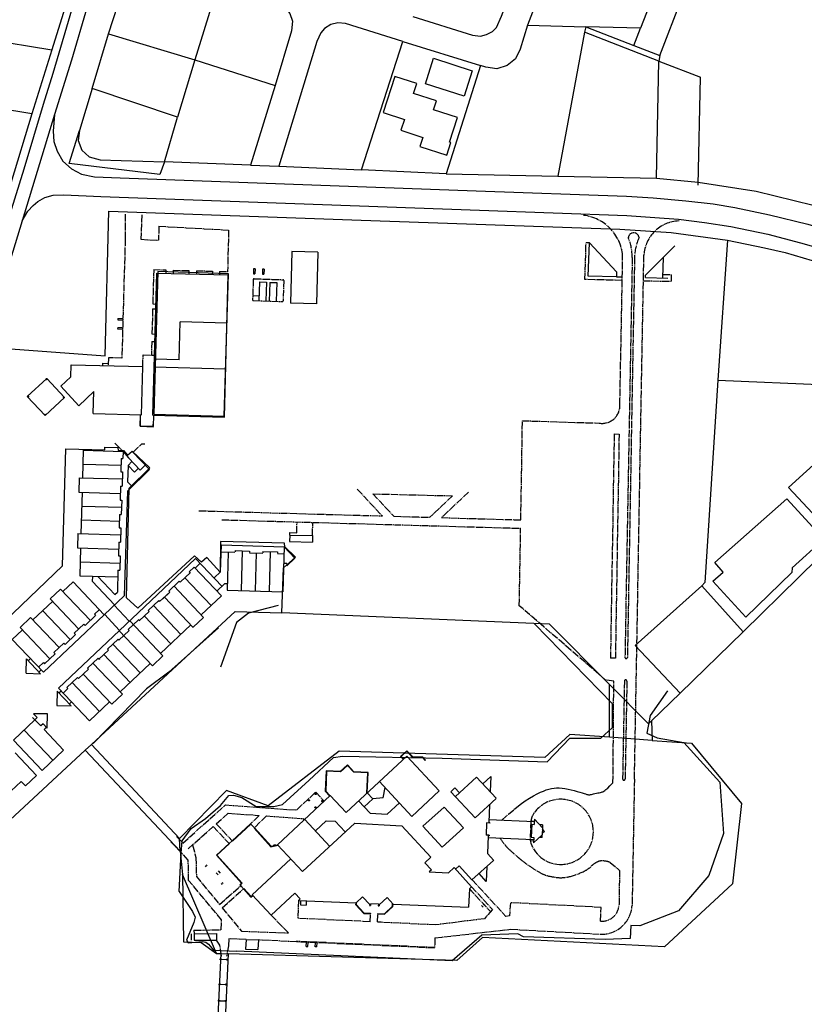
# Model space of a CAD drawing. Header units: metres. Extents: x 19327 to 24000, y 12000 to 18751.
# Tile 9 of 41: x 20589 to 20870, y 16552 to 16905. Entities that reach past the tile are written whole.
import ezdxf

# ---------------------------------------------------------------- set-up
doc = ezdxf.new("R2010")
doc.units = ezdxf.units.M
doc.linetypes.add('Keyplan-sh1$0$AFRASTERING', pattern=[3.25, 2.5, -0.25, 0.25, -0.25])
for name, color, linetype in [('Keyplan-sh1$0$10-WEG', 254, 'CONTINUOUS'), ('Keyplan-sh1$0$2', 254, 'CONTINUOUS'), ('Keyplan-sh1$0$20-KAVEL', 254, 'CONTINUOUS'), ('Keyplan-sh1$0$4', 254, 'Keyplan-sh1$0$AFRASTERING')]:
    doc.layers.add(name, color=color, linetype=linetype)

msp = doc.modelspace()

# ---------------------------------------------------------------- linework, layer by layer
at = {"layer": 'Keyplan-sh1$0$10-WEG'}
for p, q in [((20601.37, 16870.83), (20589.74, 16832.76)), ((20816.86, 16848.08), (20831.83, 16846.68)), ((20589.74, 16832.76), (20575.99, 16787.68))]:
    msp.add_line(p, q, dxfattribs=at)
for points in [[(20616.56, 16937.55), (20608.46, 16911.53), (20600.78, 16885.61), (20597.34, 16874.48)], [(20621.02, 16935.67), (20613.12, 16909.41), (20607.45, 16890.37), (20601.37, 16870.83)], [(20597.34, 16874.48), (20590.34, 16851.29), (20583.77, 16829.83), (20571.01, 16788.15)], [(20601.37, 16870.83), (20600.87, 16864.96), (20601.17, 16861.21), (20602.28, 16857.77), (20604.41, 16854.13), (20607.44, 16851.39), (20610.98, 16849.47), (20615.74, 16848.56), (20624.84, 16848.15), (20752.35, 16843.56)], [(20589.74, 16832.76), (20591.86, 16836.21), (20593.68, 16838.33), (20595.4, 16839.75), (20597.93, 16841.17), (20600.87, 16841.98), (20604.71, 16842.08), (20617.96, 16841.47), (20753.46, 16836.58)], [(20752.35, 16843.56), (20806.16, 16841.61), (20815.67, 16841), (20827.4, 16839.99), (20837.11, 16838.88), (20844.9, 16837.56)], [(20844.9, 16837.56), (20857.31, 16835), (20871.07, 16831.56), (20882.4, 16828.32), (20901.32, 16821.94), (20952.5, 16804.62)], [(20753.46, 16836.58), (20806.26, 16834.73), (20816.27, 16834.02), (20824.77, 16833.41), (20834.08, 16832.19), (20843.49, 16830.78)], [(20843.49, 16830.78), (20856.7, 16828.01), (20868.44, 16824.97), (20882.8, 16820.82), (20902.53, 16814.24), (20951.29, 16797.74)]]:
    msp.add_lwpolyline(points, dxfattribs=at)
msp.add_circle((20598.56, 16776.11), 0.2, dxfattribs=at)
at = {"layer": 'Keyplan-sh1$0$2', "invisible_edges": 9}
for points in [[(24000.14, 11999.56), (20560.43, 16943.69), (20559.22, 16937.75), (20558.71, 16934.01)], [(24000.14, 11999.56), (20558.71, 16934.01), (20558.41, 16929.86), (20558.51, 16926.41)], [(24000.14, 11999.56), (20558.51, 16926.41), (20558.51, 16921.76), (20557.8, 16917.5)], [(24000.14, 11999.56), (20557.8, 16917.5), (20556.79, 16915.38), (20555.48, 16912.34)], [(24000.14, 11999.56), (20555.48, 16912.34), (20554.77, 16908.9), (20553.96, 16900.39)], [(24000.14, 11999.56), (20553.96, 16900.39), (20553.45, 16896.04), (20552.64, 16892.09)], [(24000.14, 11999.56), (20552.64, 16892.09), (20552.34, 16890.27), (20552.44, 16888.35)], [(24000.14, 11999.56), (20552.44, 16888.35), (20551.94, 16886.42), (20551.13, 16885.01)], [(24000.14, 11999.56), (20551.13, 16885.01), (20550.63, 16884.03), (20550.83, 16882.31)], [(24000.14, 11999.56), (20550.83, 16882.31), (20550.42, 16880.39), (20549.71, 16877.75)], [(24000.14, 11999.56), (20549.71, 16877.75), (20548.1, 16869.05), (20546.07, 16858.01)], [(24000.14, 11999.56), (20546.07, 16858.01), (20544.91, 16846.27), (20543.19, 16830.68)], [(24000.14, 11999.56), (20543.19, 16830.68), (20541.67, 16816.7), (20540.86, 16807.61)]]:
    msp.add_3dface(points, dxfattribs=at)
at = {"layer": 'Keyplan-sh1$0$20-KAVEL'}
for p, q in [((20783.26, 16935.88), (20770.72, 16902.84)), ((20818.97, 16922.06), (20811.11, 16901.81)), ((20818.05, 16892.04), (20828.29, 16918.47)), ((20607.91, 16917.98), (20600.46, 16894)), ((20660.13, 16917.86), (20651.56, 16890.44)), ((20770.72, 16902.84), (20768.1, 16894.32)), ((20770.72, 16902.84), (20791.52, 16902.31)), ((20791.52, 16902.31), (20791.15, 16900.31)), ((20811.11, 16901.81), (20791.52, 16902.31)), ((20791.52, 16902.31), (20808.73, 16895.65)), ((20808.73, 16895.65), (20811.11, 16901.81)), ((20614.88, 16880.18), (20620.76, 16899.83)), ((20620.76, 16899.83), (20651.56, 16890.44)), ((20791.15, 16900.31), (20781.56, 16848.83)), ((20817.75, 16890.01), (20791.15, 16900.31)), ((20600.46, 16894), (20593.23, 16871.11)), ((20711.32, 16851.05), (20726.09, 16897.05)), ((20726.09, 16897.05), (20753.82, 16888.41)), ((20768.1, 16894.32), (20766.38, 16890.85)), ((20808.73, 16895.65), (20818.05, 16892.04)), ((20651.56, 16890.44), (20645.41, 16869.93)), ((20651.56, 16890.44), (20680.31, 16881.26)), ((20766.38, 16890.85), (20763.36, 16888.4)), ((20816.86, 16848.08), (20817.75, 16890.01)), ((20818.05, 16892.04), (20817.75, 16890.01)), ((20817.75, 16890.01), (20832.63, 16884.24)), ((20753.82, 16888.41), (20741.57, 16849.68)), ((20755.83, 16887.85), (20753.82, 16888.41)), ((20759.71, 16887.28), (20755.83, 16887.85)), ((20763.36, 16888.4), (20759.71, 16887.28)), ((20831.81, 16845.61), (20832.63, 16884.24)), ((20614.88, 16880.18), (20610.29, 16865.18)), ((20645.41, 16869.93), (20614.88, 16880.18)), ((20680.31, 16881.26), (20671.51, 16852.76)), ((20593.23, 16871.11), (20556.55, 16877.16)), ((20593.23, 16871.11), (20585.71, 16846.25)), ((20640.71, 16853.95), (20645.41, 16869.93)), ((20671.51, 16852.76), (20640.71, 16853.95)), ((20671.51, 16852.76), (20681.65, 16852.33)), ((20681.65, 16852.33), (20711.32, 16851.05)), ((20741.57, 16849.68), (20711.32, 16851.05)), ((20741.57, 16849.68), (20781.56, 16848.83)), ((20781.56, 16848.83), (20816.86, 16848.08)), ((20831.83, 16846.68), (20852.54, 16843.39)), ((20852.54, 16843.39), (20872.92, 16838.46)), ((20620.81, 16836.3), (20711.11, 16833.06)), ((20822.13, 16828.58), (20842.27, 16825.92)), ((20842.27, 16825.92), (20838.8, 16775.78)), ((20695.61, 16821.62), (20686.38, 16821.88)), ((20636.62, 16763.23), (20637.99, 16814.11)), ((20637.99, 16814.11), (20663.55, 16813.42)), ((20662.18, 16762.54), (20663.55, 16813.43)), ((20802.52, 16812.73), (20792.46, 16812.96)), ((20802.5, 16814.58), (20802.52, 16812.73)), ((20812.93, 16812.56), (20812.95, 16813.36)), ((20812.93, 16812.56), (20820.98, 16812.29)), ((20674.76, 16810.9), (20674.53, 16804.19)), ((20674.76, 16810.9), (20677.3, 16810.81)), ((20677.3, 16810.81), (20677.07, 16804.1)), ((20678.4, 16810.77), (20678.17, 16804.07)), ((20678.4, 16810.77), (20680.94, 16810.68)), ((20680.94, 16810.68), (20680.72, 16803.98)), ((20672.33, 16806.08), (20674.59, 16806)), ((20695.1, 16803.11), (20685.87, 16803.37)), ((20645.98, 16783.03), (20646.35, 16796.63)), ((20663.12, 16796.17), (20646.35, 16796.63)), ((20607.27, 16776.96), (20607.39, 16781.29)), ((20607.39, 16781.29), (20632.94, 16780.6)), ((20645.98, 16783.03), (20637.16, 16783.26)), ((20632.47, 16763.34), (20632.94, 16780.49)), ((20662.68, 16779.68), (20637.08, 16780.37)), ((20591.63, 16769.92), (20598.57, 16776.39)), ((20598.57, 16776.39), (20604.96, 16769.54)), ((20607.27, 16776.96), (20603.58, 16773.54)), ((20838.8, 16775.78), (20834.2, 16703.23)), ((20838.8, 16775.78), (20939.11, 16771.5)), ((20603.58, 16773.54), (20610.03, 16766.6)), ((20615.49, 16771.66), (20610.03, 16766.6)), ((20615.27, 16763.81), (20615.49, 16771.66)), ((20591.63, 16769.92), (20598.01, 16763.07)), ((20598.01, 16763.07), (20604.96, 16769.54)), ((20615.27, 16763.81), (20632.47, 16763.34)), ((20632, 16759.27), (20632.11, 16763.35)), ((20636.62, 16763.23), (20662.18, 16762.54)), ((20636.85, 16759.14), (20636.96, 16763.22)), ((20632.05, 16761.27), (20632.2, 16761.27)), ((20632.15, 16759.27), (20632.2, 16761.27)), ((20636.7, 16759.15), (20636.76, 16761.09)), ((20636.76, 16761.09), (20636.91, 16761.09)), ((20632, 16759.27), (20636.85, 16759.09)), ((20632.01, 16759.42), (20636.86, 16759.24)), ((20611.65, 16750.64), (20611.38, 16740.77)), ((20611.65, 16750.64), (20625.96, 16750.22)), ((20625.96, 16750.23), (20625.88, 16747.64)), ((20625.96, 16750.22), (20627.81, 16747.95)), ((20629.24, 16750.12), (20635.39, 16743.7)), ((20611.6, 16745.7), (20625.21, 16745.3)), ((20625.28, 16747.66), (20625.14, 16742.95)), ((20625.28, 16747.66), (20625.88, 16747.64)), ((20627.73, 16745.23), (20629.1, 16746.56)), ((20627.81, 16747.95), (20632.04, 16743.54)), ((20625.14, 16742.95), (20625.74, 16742.93)), ((20625.74, 16742.93), (20625.59, 16737.77)), ((20627.46, 16735.98), (20635.39, 16743.7)), ((20627.73, 16745.23), (20627.56, 16739.34)), ((20627.73, 16745.23), (20630.01, 16742.85)), ((20630.01, 16742.85), (20631.4, 16744.2)), ((20632.04, 16743.54), (20633.84, 16745.29)), ((20610.26, 16740.8), (20610.11, 16735.62)), ((20610.26, 16740.8), (20625.66, 16740.35)), ((20627.56, 16739.34), (20629.17, 16737.66)), ((20610.11, 16735.62), (20624.91, 16735.18)), ((20611.24, 16735.59), (20610.83, 16720.75)), ((20624.99, 16737.79), (20624.84, 16732.82)), ((20624.99, 16737.79), (20625.59, 16737.77)), ((20627.46, 16735.98), (20626.35, 16698.54)), ((20879.49, 16720.74), (20864.17, 16737.26)), ((20624.84, 16732.82), (20625.44, 16732.8)), ((20625.44, 16732.8), (20625.29, 16727.64)), ((20837.76, 16710.47), (20863.54, 16733.25)), ((20611.15, 16730.64), (20625.36, 16730.22)), ((20611.01, 16725.69), (20624.62, 16725.29)), ((20624.69, 16727.66), (20624.55, 16722.92)), ((20624.69, 16727.66), (20625.29, 16727.64)), ((20609.71, 16720.78), (20609.56, 16715.64)), ((20609.71, 16720.78), (20625.07, 16720.32)), ((20624.55, 16722.92), (20625.15, 16722.9)), ((20625.15, 16722.9), (20625, 16717.74)), ((20624.4, 16717.76), (20624.25, 16712.83)), ((20624.4, 16717.76), (20625, 16717.74)), ((20685.56, 16720.21), (20685.53, 16717.91)), ((20685.53, 16717.91), (20693.68, 16717.78)), ((20685.56, 16720.21), (20693.71, 16720.08)), ((20693.71, 16720.08), (20693.68, 16717.78)), ((20609.56, 16715.64), (20624.32, 16715.21)), ((20610.69, 16715.61), (20610.42, 16705.7)), ((20660.84, 16707.1), (20661.12, 16716.75)), ((20661.05, 16714.23), (20665.98, 16714.09)), ((20661.12, 16716.75), (20683.63, 16716.09)), ((20663.56, 16714.16), (20663.17, 16700.56)), ((20666, 16714.69), (20665.99, 16714.21)), ((20666, 16714.69), (20671.16, 16714.54)), ((20668.58, 16714.61), (20668.17, 16700.4)), ((20671.16, 16714.54), (20671.14, 16714.06)), ((20671.14, 16713.94), (20675.98, 16713.8)), ((20673.56, 16713.87), (20673.17, 16700.26)), ((20676, 16714.4), (20675.98, 16713.92)), ((20676, 16714.4), (20681.15, 16714.24)), ((20678.57, 16714.32), (20678.16, 16700.11)), ((20681.15, 16714.24), (20681.14, 16713.76)), ((20683.63, 16716.09), (20683.16, 16699.97)), ((20683.63, 16716.09), (20687.46, 16711.98)), ((20610.56, 16710.66), (20624.77, 16710.24)), ((20624.25, 16712.83), (20624.85, 16712.81)), ((20624.25, 16712.83), (20624.85, 16712.81)), ((20624.5, 16686.02), (20651.87, 16711.91)), ((20624.85, 16712.81), (20624.7, 16707.66)), ((20651.67, 16708.42), (20653.52, 16710.17)), ((20661.33, 16701.93), (20651.87, 16711.91)), ((20681.14, 16713.64), (20683.55, 16713.57)), ((20687.46, 16711.98), (20684.56, 16709.2)), ((20624.1, 16707.67), (20623.87, 16699.83)), ((20624.1, 16707.67), (20624.7, 16707.66)), ((20646.35, 16703.38), (20650.05, 16706.88)), ((20649.62, 16707.14), (20651.34, 16708.76)), ((20649.95, 16706.79), (20649.62, 16707.14)), ((20661.11, 16698.47), (20651.34, 16708.76)), ((20660.84, 16707.1), (20658.52, 16704.9)), ((20684.58, 16710.07), (20683.45, 16710.11)), ((20684.58, 16710.07), (20684.56, 16709.2)), ((20608.01, 16703.49), (20604.39, 16700.06)), ((20619.13, 16691.71), (20608.01, 16703.49)), ((20610.42, 16705.7), (20624.03, 16705.3)), ((20615, 16703.64), (20615.05, 16705.56)), ((20622.9, 16695.28), (20615, 16703.64)), ((20622.93, 16698.94), (20616.84, 16705.38)), ((20642.27, 16700.19), (20646.02, 16703.73)), ((20646.35, 16703.38), (20646.02, 16703.73)), ((20657.51, 16695.06), (20648.07, 16705.01)), ((20833.07, 16702.05), (20834.2, 16703.23)), ((20603.56, 16700.93), (20599.83, 16697.39)), ((20603.56, 16700.93), (20614.22, 16689.71)), ((20622.93, 16698.94), (20623.87, 16699.83)), ((20639, 16696.43), (20642.6, 16699.84)), ((20640.1, 16697.47), (20642.6, 16699.84)), ((20642.6, 16699.84), (20642.27, 16700.19)), ((20654.74, 16690.79), (20644.15, 16701.96)), ((20662.39, 16702.93), (20659.48, 16700.18)), ((20662.39, 16702.93), (20663.24, 16702.91)), ((20663.17, 16700.56), (20683.16, 16699.97)), ((20847.85, 16685.63), (20833.07, 16702.05)), ((20600.66, 16696.52), (20593.65, 16689.88)), ((20599.83, 16697.39), (20610.07, 16686.61)), ((20619.13, 16691.71), (20626.35, 16698.54)), ((20634.93, 16693.24), (20638.68, 16696.79)), ((20639.01, 16696.44), (20638.68, 16696.79)), ((20651.01, 16687.22), (20640.74, 16698.08)), ((20661.11, 16698.47), (20653.92, 16691.65)), ((20597.14, 16693.19), (20607.02, 16682.9)), ((20615.68, 16691.92), (20617.4, 16693.54)), ((20622.75, 16695.14), (20628.15, 16689.39)), ((20631.72, 16689.55), (20635.26, 16692.9)), ((20631.8, 16689.62), (20635.26, 16692.9)), ((20635.26, 16692.9), (20634.93, 16693.24)), ((20646.57, 16684.69), (20636.81, 16695.02)), ((20681.39, 16695), (20670.82, 16692.27)), ((20592.82, 16690.75), (20589.03, 16687.17)), ((20592.82, 16690.75), (20603.05, 16679.97)), ((20597.41, 16671.17), (20619.13, 16691.71)), ((20612.34, 16687.93), (20616.09, 16691.48)), ((20615.68, 16691.92), (20616.09, 16691.48)), ((20619.29, 16691.89), (20624.69, 16686.14)), ((20627.73, 16686.43), (20631.47, 16689.97)), ((20640.19, 16677), (20628.28, 16689.59)), ((20631.8, 16689.62), (20631.47, 16689.97)), ((20631.73, 16689.55), (20631.8, 16689.62)), ((20642.97, 16681.27), (20633.53, 16691.26)), ((20654.74, 16690.79), (20650.99, 16687.24)), ((20670.82, 16692.27), (20666.47, 16688.97)), ((20778.58, 16688.41), (20682.78, 16692.4)), ((20589.86, 16686.29), (20586.27, 16682.89)), ((20589.03, 16687.17), (20599.67, 16675.95)), ((20602.8, 16665.44), (20624.69, 16686.14)), ((20608.47, 16685.1), (20611.93, 16688.37)), ((20611.93, 16688.37), (20612.34, 16687.93)), ((20624.42, 16682.63), (20628.05, 16686.08)), ((20636.4, 16673.4), (20624.5, 16686.02)), ((20628.05, 16686.08), (20627.73, 16686.43)), ((20650.17, 16688.1), (20639.37, 16677.86)), ((20660.12, 16687), (20642.24, 16671.14)), ((20666.47, 16688.97), (20660.84, 16673.02)), ((20801.16, 16659.86), (20773.2, 16688.44)), ((20800, 16666.77), (20778.58, 16688.41)), ((20847.85, 16685.63), (20825.3, 16663.61)), ((20586.27, 16682.89), (20597.41, 16671.17)), ((20605.14, 16681.12), (20608.89, 16684.67)), ((20608.47, 16685.1), (20608.89, 16684.67)), ((20620.37, 16679.41), (20624.12, 16682.95)), ((20624.42, 16682.63), (20624.12, 16682.95)), ((20601.14, 16678.16), (20604.73, 16681.56)), ((20604.73, 16681.56), (20605.14, 16681.12)), ((20617.29, 16675.83), (20620.7, 16679.06)), ((20620.7, 16679.06), (20620.37, 16679.41)), ((20632.01, 16670.88), (20622.24, 16681.18)), ((20591.25, 16670.79), (20591.34, 16675.89)), ((20591.34, 16675.89), (20596.35, 16670.62)), ((20591.93, 16675.27), (20592.76, 16676.06)), ((20597.8, 16674.18), (20601.55, 16677.73)), ((20601.14, 16678.16), (20601.55, 16677.73)), ((20613.21, 16672.64), (20616.96, 16676.18)), ((20617.29, 16675.83), (20616.96, 16676.18)), ((20617.29, 16675.83), (20617.57, 16676.1)), ((20628.43, 16667.49), (20618.99, 16677.45)), ((20640.19, 16677), (20636.4, 16673.4)), ((20595.67, 16673), (20597.39, 16674.62)), ((20595.78, 16671.22), (20596.61, 16672)), ((20597.39, 16674.62), (20597.8, 16674.18)), ((20609.91, 16668.86), (20613.54, 16672.29)), ((20613.54, 16672.29), (20613.21, 16672.64)), ((20625.68, 16663.24), (20615.08, 16674.41)), ((20635.58, 16674.27), (20624.86, 16664.1)), ((20591.25, 16670.79), (20596.35, 16670.62)), ((20605.84, 16665.66), (20609.58, 16669.21)), ((20609.91, 16668.86), (20609.58, 16669.21)), ((20621.93, 16659.69), (20611.66, 16670.51)), ((20642.24, 16671.14), (20634.31, 16665.26)), ((20602.37, 16664.39), (20602.17, 16659.27)), ((20602.37, 16664.39), (20607.35, 16659.11)), ((20602.8, 16665.44), (20613.88, 16653.69)), ((20602.95, 16663.77), (20603.7, 16664.48)), ((20604.45, 16663.69), (20606.17, 16665.31)), ((20606.17, 16665.31), (20605.84, 16665.66)), ((20617.49, 16657.12), (20607.71, 16667.44)), ((20634.31, 16665.26), (20615.22, 16645.61)), ((20800, 16647.89), (20800, 16666.77)), ((20820.82, 16664.46), (20814.55, 16655.62)), ((20625.68, 16663.24), (20621.93, 16659.69)), ((20825.3, 16663.61), (20815.07, 16653.74)), ((20602.17, 16659.27), (20607.35, 16659.11)), ((20606.69, 16659.81), (20607.44, 16660.52)), ((20621.11, 16660.55), (20613.88, 16653.69)), ((20801.12, 16651.41), (20801.16, 16659.86)), ((20594.36, 16654.09), (20586.66, 16646.8)), ((20593.53, 16654.97), (20594.36, 16654.09)), ((20595.2, 16654.88), (20593.85, 16656.31)), ((20598.89, 16656.27), (20593.85, 16656.31)), ((20594.36, 16654.09), (20595.2, 16654.88)), ((20596.42, 16651.91), (20594.36, 16654.09)), ((20598.74, 16651.14), (20598.89, 16656.27)), ((20814.55, 16655.62), (20813.46, 16649.29)), ((20600.75, 16639.64), (20590.52, 16650.45)), ((20597.26, 16652.7), (20596.42, 16651.91)), ((20598.74, 16651.14), (20597.26, 16652.7)), ((20598.46, 16651.43), (20597.63, 16650.64)), ((20604.6, 16643.28), (20597.63, 16650.64)), ((20796.89, 16647.57), (20801.12, 16651.41)), ((20815.07, 16653.74), (20815.28, 16646.73)), ((20596.9, 16635.99), (20586.66, 16646.8)), ((20777.71, 16639.01), (20785.89, 16647.49)), ((20785.89, 16647.49), (20796.89, 16647.57)), ((20815.28, 16646.73), (20800, 16647.89)), ((20813.46, 16649.29), (20817.11, 16647.61)), ((20817.11, 16647.61), (20826.61, 16645.94)), ((20604.6, 16643.28), (20596.9, 16635.99)), ((20614.66, 16645.3), (20612.4, 16643.25)), ((20612.4, 16643.25), (20646.38, 16607.08)), ((20646.06, 16611.62), (20614.66, 16645.3)), ((20826.61, 16645.94), (20839.49, 16631.78)), ((20594.93, 16634.13), (20587.24, 16642.24)), ((20692.48, 16632.46), (20701.23, 16640.56)), ((20701.23, 16640.56), (20704.42, 16641.13)), ((20704.42, 16641.13), (20740.14, 16640.39)), ((20705.73, 16620.9), (20727.46, 16641.12)), ((20725.28, 16641), (20727.51, 16643.06)), ((20725.28, 16641), (20726.23, 16639.98)), ((20725.5, 16640.99), (20727.5, 16642.85)), ((20725.5, 16640.99), (20726.34, 16640.08)), ((20727.46, 16641.12), (20739.08, 16628.64)), ((20727.5, 16642.85), (20729.44, 16640.77)), ((20727.51, 16643.06), (20729.51, 16640.92)), ((20729.44, 16640.77), (20733.05, 16640.66)), ((20729.51, 16640.92), (20733.12, 16640.81)), ((20733.05, 16640.66), (20734.07, 16639.57)), ((20733.12, 16640.81), (20734.18, 16639.68)), ((20734.18, 16639.68), (20734.07, 16639.57)), ((20740.14, 16640.39), (20777.71, 16639.01)), ((20706.22, 16637.99), (20703.66, 16635.65)), ((20706.21, 16637.78), (20703.72, 16635.5)), ((20708.5, 16635.33), (20706.21, 16637.78)), ((20708.57, 16635.48), (20706.22, 16637.99)), ((20594.93, 16634.13), (20591.01, 16630.41)), ((20698.56, 16635.89), (20698.3, 16628.53)), ((20698.71, 16635.73), (20698.46, 16628.58)), ((20703.66, 16635.65), (20698.56, 16635.89)), ((20703.72, 16635.5), (20698.71, 16635.73)), ((20713.48, 16635.12), (20708.5, 16635.33)), ((20713.64, 16635.26), (20708.57, 16635.48)), ((20713.17, 16627.82), (20713.48, 16635.12)), ((20713.32, 16627.96), (20713.64, 16635.26)), ((20744.87, 16626.59), (20752.41, 16633.61)), ((20752.45, 16633.57), (20759.49, 16626)), ((20757.52, 16633.77), (20754.7, 16631.15)), ((20757.52, 16633.77), (20757.28, 16628.38)), ((20589.46, 16632.05), (20585.85, 16628.63)), ((20591.01, 16630.41), (20589.46, 16632.05)), ((20683.03, 16623.78), (20692.48, 16632.46)), ((20717.54, 16632.15), (20729.29, 16619.53)), ((20719.07, 16626.15), (20719.68, 16629.85)), ((20743.21, 16628.37), (20744.64, 16629.7)), ((20744.68, 16629.74), (20746.34, 16627.96)), ((20839.49, 16631.78), (20840.84, 16613.39)), ((20660.83, 16623.38), (20663.81, 16626.96)), ((20663.81, 16626.96), (20665.4, 16627.07)), ((20665.4, 16627.07), (20668.38, 16626.27)), ((20668.38, 16626.27), (20673.6, 16623.02)), ((20681.19, 16609.38), (20700.08, 16626.96)), ((20698.3, 16628.53), (20699.91, 16626.8)), ((20698.46, 16628.58), (20700.02, 16626.9)), ((20700.08, 16626.96), (20705.73, 16620.9)), ((20712.26, 16622.94), (20715.33, 16625.81)), ((20713.32, 16627.96), (20715.33, 16625.81)), ((20719.07, 16626.15), (20715.33, 16625.81)), ((20729.29, 16619.53), (20739.08, 16628.64)), ((20743.21, 16628.37), (20751.97, 16618.96)), ((20751.97, 16618.96), (20759.52, 16625.98)), ((20655.42, 16618.78), (20660.83, 16623.38)), ((20673.6, 16623.02), (20679.85, 16623.03)), ((20679.85, 16623.03), (20683.03, 16623.78)), ((20710.25, 16625.1), (20714.41, 16620.64)), ((20720.47, 16620.28), (20724.82, 16624.33)), ((20740.87, 16622.82), (20733.27, 16615.97)), ((20740.87, 16622.82), (20747.78, 16615.39)), ((20757.08, 16623.71), (20756.8, 16617.29)), ((20650.26, 16615.24), (20655.42, 16618.78)), ((20714.41, 16620.64), (20720.47, 16620.28)), ((20773.23, 16618.55), (20773.13, 16616.63)), ((20776.06, 16615.39), (20773.23, 16618.55)), ((20647.06, 16610.75), (20650.26, 16615.24)), ((20671.59, 16616.9), (20664.95, 16610.8)), ((20671.69, 16616.79), (20665.05, 16610.69)), ((20672.82, 16615.32), (20672.93, 16615.42)), ((20672.82, 16615.32), (20678.84, 16608.66)), ((20672.93, 16615.42), (20678.89, 16608.83)), ((20690.18, 16599.73), (20708.87, 16617.13)), ((20690.94, 16618.46), (20699.93, 16608.8)), ((20694.77, 16614.35), (20698.65, 16617.96)), ((20698.65, 16617.96), (20701.83, 16617.85)), ((20701.83, 16617.85), (20705.46, 16613.95)), ((20708.87, 16617.13), (20725.66, 16616.15)), ((20725.66, 16616.15), (20736.13, 16604.89)), ((20733.27, 16615.97), (20740.18, 16608.54)), ((20747.78, 16615.39), (20740.18, 16608.54)), ((20756.06, 16617.17), (20755.87, 16612.8)), ((20757.21, 16617.12), (20756.06, 16617.17)), ((20757.22, 16617.27), (20756.8, 16617.29)), ((20773.18, 16617.55), (20756.84, 16618.26)), ((20757.22, 16617.27), (20757.21, 16617.12)), ((20772.28, 16616.68), (20772.06, 16612.05)), ((20772.28, 16616.68), (20773.13, 16616.63)), ((20776.11, 16616.45), (20775.05, 16616.51)), ((20776.06, 16615.39), (20775.94, 16612.96)), ((20776.11, 16616.45), (20776.05, 16615.41)), ((20646.38, 16607.08), (20646.06, 16611.62)), ((20757.02, 16612.75), (20755.87, 16612.8)), ((20756.59, 16612.62), (20756.32, 16606.28)), ((20772.86, 16611.13), (20756.56, 16611.84)), ((20757.01, 16612.6), (20756.59, 16612.62)), ((20757.02, 16612.75), (20757.01, 16612.6)), ((20772.06, 16612.05), (20772.91, 16612.01)), ((20775.94, 16612.96), (20772.81, 16610.1)), ((20772.91, 16612.01), (20772.81, 16610.1)), ((20775.89, 16611.94), (20774.86, 16611.97)), ((20775.89, 16611.94), (20775.94, 16612.96)), ((20776.72, 16614.14), (20775.96, 16613.45)), ((20776.72, 16614.14), (20776.03, 16614.9)), ((20840.84, 16613.39), (20835.59, 16598.4)), ((20646.69, 16606.36), (20647.06, 16610.75)), ((20663.84, 16609.79), (20659.31, 16605.63)), ((20663.95, 16609.68), (20659.52, 16605.62)), ((20663.84, 16609.79), (20663.95, 16609.68)), ((20664.94, 16610.82), (20665.05, 16610.69)), ((20678.84, 16608.66), (20681.31, 16609.26)), ((20678.89, 16608.83), (20681.19, 16609.38)), ((20679.79, 16609.46), (20679.88, 16609.07)), ((20680.28, 16609.57), (20680.37, 16609.19)), ((20681.19, 16609.38), (20690.18, 16599.73)), ((20646.02, 16592.68), (20646.69, 16606.36)), ((20646.38, 16607.08), (20647.14, 16598.77)), ((20659.31, 16605.63), (20668.36, 16595.63)), ((20659.52, 16605.62), (20668.57, 16595.62)), ((20736.13, 16604.89), (20733.95, 16602.92)), ((20756.32, 16606.28), (20758.58, 16603.77)), ((20655.29, 16601.79), (20655.63, 16601.42)), ((20655.66, 16602.13), (20656, 16601.76)), ((20672.17, 16591.47), (20685.94, 16604.29)), ((20733.95, 16602.92), (20736.34, 16600.35)), ((20744.49, 16601.18), (20742.36, 16599.26)), ((20744.49, 16601.18), (20750.66, 16594.32)), ((20746.26, 16601.79), (20744.97, 16600.63)), ((20746.26, 16601.79), (20750.8, 16596.75)), ((20758.54, 16603.72), (20750.8, 16596.75)), ((20756.11, 16601.54), (20755.88, 16596.2)), ((20659.33, 16570.4), (20647.14, 16598.77)), ((20659.27, 16599.31), (20659.94, 16598.57)), ((20660.01, 16599.98), (20660.68, 16599.24)), ((20736.34, 16600.35), (20735.52, 16599.62)), ((20735.52, 16599.62), (20742.36, 16599.26)), ((20755.88, 16596.2), (20753.33, 16599.03)), ((20835.59, 16598.4), (20824.79, 16585.72)), ((20661.02, 16595.52), (20661.35, 16595.15)), ((20661.39, 16595.85), (20661.72, 16595.48)), ((20668.36, 16595.63), (20667.73, 16595.05)), ((20667.73, 16595.05), (20668.03, 16594.71)), ((20668.57, 16595.62), (20667.94, 16595.04)), ((20667.94, 16595.04), (20668.15, 16594.81)), ((20668.15, 16594.81), (20668.03, 16594.71)), ((20750.66, 16594.32), (20749.88, 16593.61)), ((20646.02, 16592.68), (20650.82, 16585.47)), ((20669.04, 16593.6), (20669.15, 16593.7)), ((20669.04, 16593.6), (20671.71, 16590.64)), ((20669.15, 16593.7), (20671.72, 16590.86)), ((20671.71, 16590.64), (20672.37, 16591.25)), ((20671.72, 16590.86), (20672.26, 16591.36)), ((20672.17, 16591.47), (20678.96, 16584.17)), ((20678.96, 16584.17), (20687.38, 16592)), ((20687.38, 16592), (20689.26, 16589.99)), ((20709.33, 16588.62), (20711.66, 16590.77)), ((20714.2, 16588), (20711.66, 16590.77)), ((20717.65, 16587.86), (20720.42, 16590.43)), ((20722.59, 16588.09), (20720.42, 16590.43)), ((20749.88, 16593.61), (20749.62, 16587.01)), ((20688.67, 16589.45), (20689.26, 16589.99)), ((20688.67, 16589.45), (20709.33, 16588.62)), ((20709.29, 16587.82), (20709.33, 16588.62)), ((20712.08, 16584.79), (20709.29, 16587.82)), ((20709.46, 16587.88), (20709.49, 16588.77)), ((20712.15, 16584.95), (20709.46, 16587.88)), ((20714.2, 16588), (20714.19, 16587.66)), ((20714.19, 16587.66), (20714.54, 16587.64)), ((20714.57, 16588.28), (20714.54, 16587.64)), ((20714.57, 16588.28), (20717.31, 16588.17)), ((20717.31, 16588.17), (20717.29, 16587.53)), ((20717.29, 16587.53), (20717.64, 16587.52)), ((20717.65, 16587.86), (20717.64, 16587.52)), ((20719.46, 16584.66), (20722.38, 16587.36)), ((20719.52, 16584.49), (20722.53, 16587.29)), ((20722.38, 16587.36), (20722.41, 16588.28)), ((20722.53, 16587.29), (20722.57, 16588.09)), ((20722.57, 16588.09), (20749.62, 16587.01)), ((20650.82, 16585.47), (20651.68, 16583.46)), ((20651.68, 16583.46), (20651.24, 16581.49)), ((20712.08, 16584.79), (20714.45, 16584.7)), ((20712.15, 16584.95), (20714.45, 16584.86)), ((20714.45, 16584.86), (20714.45, 16584.7)), ((20717.12, 16584.75), (20717.12, 16584.59)), ((20717.12, 16584.75), (20719.46, 16584.66)), ((20717.12, 16584.59), (20719.52, 16584.49)), ((20824.79, 16585.72), (20810.88, 16580.32)), ((20651.24, 16581.49), (20648.65, 16575.25)), ((20807.72, 16580.39), (20807.49, 16575.76)), ((20810.88, 16580.32), (20807.72, 16580.39)), ((20650.3, 16577.47), (20650.32, 16575.17)), ((20651.31, 16577.47), (20659.37, 16577.53)), ((20651.31, 16577.47), (20651.32, 16575.18)), ((20659.37, 16577.53), (20659.38, 16575.23)), ((20754.35, 16577.02), (20743.78, 16567.79)), ((20767.23, 16577.47), (20754.35, 16577.02)), ((20769.2, 16576.39), (20767.23, 16577.47)), ((20798.51, 16575.47), (20769.2, 16576.39)), ((20648.65, 16575.25), (20649.23, 16574.25)), ((20649.23, 16574.25), (20654.32, 16574.72)), ((20651.32, 16575.18), (20659.38, 16575.23)), ((20654.32, 16574.72), (20655.57, 16574.51)), ((20655.57, 16574.51), (20656.45, 16573.73)), ((20656.45, 16573.73), (20658.29, 16571.67)), ((20669.96, 16575.49), (20669.8, 16572)), ((20669.96, 16575.49), (20674.36, 16575.28)), ((20674.36, 16575.28), (20674.19, 16571.8)), ((20807.49, 16575.76), (20798.51, 16575.47)), ((20658.29, 16571.67), (20666.61, 16571.22)), ((20659.33, 16570.4), (20660.95, 16570.4)), ((20660.95, 16570.4), (20659.71, 16545.46)), ((20660.95, 16570.4), (20663.58, 16570.34)), ((20663.58, 16570.34), (20662.3, 16543.41)), ((20743.78, 16567.79), (20666.61, 16571.22)), ((20669.8, 16572), (20674.19, 16571.8))]:
    msp.add_line(p, q, dxfattribs=at)
for points in [[(20620.76, 16899.83), (20627.23, 16920.02), (20629.82, 16923.37), (20633.16, 16925.1), (20637.59, 16925.31), (20660.13, 16917.86)], [(20729.68, 16905.93), (20750.99, 16899.35), (20753.9, 16898.91), (20756.06, 16899.56), (20758.22, 16900.64), (20759.62, 16902.05), (20761.35, 16906.04), (20768.2, 16924.18)], [(20660.13, 16917.86), (20681.28, 16910.85), (20683.54, 16909.55), (20685.59, 16907.07), (20686.56, 16904.26), (20686.24, 16900.81), (20680.31, 16881.26)], [(20562.05, 16901.45), (20577.05, 16897.89), (20600.46, 16894)], [(20726.09, 16897.05), (20705.49, 16903.52), (20702.79, 16903.74), (20700.31, 16903.09), (20698.05, 16901.69), (20696.75, 16900.18), (20695.24, 16897.05), (20681.65, 16852.33)], [(20747.99, 16877.4), (20734.19, 16881.82), (20737.1, 16891)], [(20737.1, 16891), (20750.91, 16886.57), (20747.99, 16877.4)], [(20640.71, 16853.95), (20639.1, 16849.41), (20606.62, 16853.3), (20610.29, 16865.18)], [(20610.29, 16865.18), (20609.86, 16861.61), (20611.15, 16858.16), (20613.74, 16855.68), (20617.74, 16854.6), (20625.18, 16854.38), (20640.71, 16853.95)], [(20575.99, 16787.68), (20619.55, 16784.48), (20620.81, 16836.3)], [(20711.11, 16833.06), (20803.79, 16829.77), (20822.13, 16828.58)], [(20792.46, 16812.96), (20792.84, 16824.91)], [(20792.84, 16824.91), (20802.5, 16814.58)], [(20812.95, 16813.36), (20823.44, 16823.85)], [(20842.27, 16825.92), (20855.54, 16823.11), (20862.87, 16821.49), (20875.82, 16817.6), (20895.78, 16810.91), (20928.14, 16800)], [(20686.38, 16821.88), (20685.87, 16803.37)], [(20695.61, 16821.62), (20695.1, 16803.11)], [(20819.08, 16812.36), (20819.32, 16819.73)], [(20864.17, 16737.26), (20891.25, 16761.87), (20906.25, 16745.68), (20879.49, 16720.74)], [(20574.67, 16680.94), (20604.22, 16709.21), (20605.4, 16751.16)], [(20605.4, 16751.16), (20619.35, 16750.84), (20619.35, 16751.7), (20624.1, 16751.59), (20624.21, 16750.51), (20626.04, 16750.51), (20627.55, 16748.9), (20629.17, 16750.3), (20635.48, 16744.36)], [(20682.78, 16692.4), (20683.38, 16708.52), (20687.59, 16712.4), (20683.81, 16716.07), (20683.7, 16717.37), (20660.83, 16718.02), (20660.72, 16707), (20655.87, 16712.19), (20654.04, 16710.57), (20651.45, 16712.83), (20631.16, 16694.05), (20627.17, 16697.83), (20628.14, 16737.02), (20635.48, 16744.36)], [(20937.91, 16743.63), (20907.72, 16744.37), (20847.85, 16685.63)], [(20863.54, 16733.25), (20876.71, 16718.78), (20865.49, 16708.52), (20865.27, 16706.9), (20848.87, 16690.82), (20837.01, 16703.77), (20840.78, 16707.01), (20837.76, 16710.47)], [(20825.3, 16663.61), (20809.23, 16680.67), (20833.07, 16702.05)], [(20614.66, 16645.3), (20666.05, 16692.95), (20682.78, 16692.4)], [(20815.07, 16653.74), (20813.99, 16652.66), (20800, 16666.77)], [(20800, 16647.89), (20785.83, 16648.89), (20776.88, 16640.57), (20703.29, 16642.93)], [(20815.28, 16646.73), (20829.42, 16645.75), (20847.32, 16624.08), (20844.08, 16595.36)], [(20612.4, 16643.25), (20556.9, 16591.78), (20517.24, 16554.81)], [(20703.29, 16642.93), (20677.88, 16623.28), (20662.89, 16628.78), (20646.06, 16611.62)], [(20647.14, 16598.77), (20647.57, 16574.61), (20653.83, 16574.4), (20659.33, 16570.4)], [(20844.08, 16595.36), (20819.7, 16572.79), (20754.63, 16576.17)], [(20754.63, 16576.17), (20745.36, 16567.96), (20663.58, 16570.34)]]:
    msp.add_lwpolyline(points, dxfattribs=at)
for points in [[(20723.24, 16884.52), (20719.03, 16871.57), (20726.62, 16869.1), (20725.37, 16865.24), (20733.26, 16862.68), (20732.2, 16859.43), (20741.82, 16856.31), (20743.29, 16860.84), (20742.81, 16861), (20745.65, 16869.77), (20737.05, 16872.57), (20738.09, 16875.76), (20729.91, 16878.41), (20731.07, 16881.98)], [(20636.87, 16763.57), (20662.14, 16762.82), (20663.66, 16813.88), (20638.39, 16814.63)]]:
    msp.add_lwpolyline(points, close=True, dxfattribs=at)
for centre in [(20591.91, 16769.91), (20604.68, 16769.55), (20598.02, 16763.35)]:
    msp.add_circle(centre, 0.2, dxfattribs=at)
at = {"layer": 'Keyplan-sh1$0$4'}
for p, q in [((20626.64, 16835.2), (20626.68, 16826.3)), ((20632.63, 16834.97), (20632.28, 16826.18)), ((20638.77, 16830.87), (20638.57, 16825.83)), ((20638.77, 16830.87), (20663.71, 16829.5)), ((20632.28, 16826.18), (20638.57, 16825.83)), ((20792.84, 16824.91), (20791.65, 16824.94)), ((20636.87, 16815.33), (20636.55, 16803.06)), ((20636.87, 16815.33), (20641.25, 16815.21)), ((20641.25, 16815.21), (20641.22, 16814.02)), ((20643.85, 16815.14), (20643.81, 16813.95)), ((20643.85, 16815.14), (20649.5, 16814.99)), ((20649.5, 16814.99), (20649.46, 16813.8)), ((20652.22, 16814.92), (20652.19, 16813.73)), ((20652.22, 16814.92), (20657.9, 16814.77)), ((20657.9, 16814.77), (20657.87, 16813.57)), ((20660.45, 16814.7), (20660.41, 16813.51)), ((20660.45, 16814.7), (20663.31, 16814.62)), ((20672.64, 16815.61), (20672.59, 16813.84)), ((20672.59, 16813.84), (20673.14, 16813.82)), ((20673.19, 16815.6), (20672.64, 16815.61)), ((20673.19, 16815.6), (20673.14, 16813.82)), ((20675.83, 16815.52), (20675.78, 16813.75)), ((20675.78, 16813.75), (20676.33, 16813.73)), ((20676.38, 16815.51), (20675.83, 16815.52)), ((20676.38, 16815.51), (20676.33, 16813.73)), ((20802.52, 16812.73), (20804.61, 16812.69)), ((20819.12, 16813.59), (20822.14, 16813.52)), ((20822.14, 16813.52), (20822.09, 16811.14)), ((20672.53, 16811.77), (20672.28, 16804.57)), ((20672.84, 16812.06), (20683.18, 16811.71)), ((20683.47, 16811.4), (20683.22, 16804.19)), ((20804.58, 16811.48), (20791.23, 16811.79)), ((20812.24, 16811.36), (20822.09, 16811.14)), ((20636.55, 16803.06), (20637.7, 16803.02)), ((20672.57, 16804.26), (20682.91, 16803.9)), ((20636.51, 16801.33), (20636.27, 16792.28)), ((20636.51, 16801.33), (20637.65, 16801.29)), ((20624.09, 16797.85), (20624.07, 16797.3)), ((20624.07, 16797.3), (20625.85, 16797.25)), ((20624.09, 16797.85), (20625.86, 16797.8)), ((20624, 16794.66), (20623.98, 16794.11)), ((20623.98, 16794.11), (20625.76, 16794.06)), ((20624, 16794.66), (20625.77, 16794.61)), ((20636.27, 16792.28), (20637.4, 16792.25)), ((20636.2, 16789.58), (20636.07, 16784.68)), ((20636.2, 16789.58), (20637.33, 16789.55)), ((20632.98, 16780.6), (20633.09, 16784.76)), ((20633.09, 16784.76), (20637.2, 16784.65)), ((20618.55, 16781.79), (20618.53, 16780.99)), ((20618.55, 16781.79), (20620.6, 16781.74)), ((20620.66, 16783.78), (20620.58, 16780.93)), ((20625.46, 16783.62), (20620.66, 16783.78)), ((20768.29, 16725.71), (20768.89, 16761.22)), ((20768.89, 16761.22), (20796.32, 16760.37)), ((20801.72, 16756.47), (20800.38, 16676.24)), ((20801.72, 16756.51), (20803.48, 16756.44)), ((20803.48, 16756.44), (20802.15, 16676.21)), ((20623, 16753.22), (20625.96, 16750.23)), ((20629.43, 16749.89), (20632.62, 16752.94)), ((20632.62, 16752.94), (20633.67, 16752.9)), ((20709.75, 16736.72), (20718.73, 16727.12)), ((20715.33, 16735.03), (20743.86, 16734.32)), ((20715.33, 16735.03), (20722.83, 16727)), ((20749.56, 16735.62), (20739.9, 16726.51)), ((20743.86, 16734.32), (20735.71, 16726.63)), ((20653.09, 16728.98), (20718.73, 16727.12)), ((20661.3, 16725.74), (20768.24, 16722.7)), ((20688.09, 16721.13), (20688.2, 16724.97)), ((20693.71, 16720.08), (20693.85, 16724.81)), ((20722.83, 16727), (20735.71, 16726.63)), ((20739.9, 16726.51), (20768.29, 16725.71)), ((20685.56, 16720.21), (20685.59, 16721.2)), ((20685.59, 16721.2), (20688.09, 16721.13)), ((20767.76, 16694.97), (20768.24, 16722.7)), ((20798.67, 16668.35), (20767.76, 16694.97)), ((20802.15, 16676.21), (20800.38, 16676.24)), ((20806.02, 16676.05), (20806.05, 16676.05)), ((20801.59, 16667.96), (20798.67, 16668.35)), ((20801.29, 16631.49), (20801.59, 16667.96)), ((20805.38, 16667.99), (20804.75, 16632.95)), ((20806.26, 16667.98), (20805.63, 16632.94)), ((20808.97, 16632.86), (20808.12, 16587.57)), ((20777.38, 16628.99), (20778.34, 16629.29)), ((20778.34, 16629.29), (20779.26, 16629.51)), ((20779.26, 16629.51), (20780.18, 16629.65)), ((20780.18, 16629.65), (20781.1, 16629.71)), ((20781.1, 16629.71), (20782.05, 16629.71)), ((20782.05, 16629.71), (20783.05, 16629.63)), ((20783.05, 16629.63), (20784.11, 16629.48)), ((20784.11, 16629.48), (20785.2, 16629.27)), ((20785.2, 16629.27), (20786.3, 16629.03)), ((20798.34, 16628.75), (20798.79, 16629.13)), ((20798.79, 16629.13), (20799.4, 16629.69)), ((20799.4, 16629.69), (20800.22, 16630.47)), ((20800.22, 16630.47), (20801.29, 16631.49)), ((20805.19, 16632.5), (20805.19, 16632.5)), ((20687.96, 16621.8), (20694.87, 16628.23)), ((20694.87, 16628.23), (20697.92, 16624.95)), ((20769.87, 16625.04), (20771.45, 16626.08)), ((20771.45, 16626.08), (20772.86, 16626.92)), ((20772.86, 16626.92), (20774.14, 16627.6)), ((20774.14, 16627.6), (20775.3, 16628.15)), ((20775.3, 16628.15), (20776.37, 16628.61)), ((20776.37, 16628.61), (20777.38, 16628.99)), ((20786.3, 16629.03), (20787.38, 16628.76)), ((20787.38, 16628.76), (20788.41, 16628.48)), ((20788.41, 16628.48), (20789.37, 16628.2)), ((20789.37, 16628.2), (20790.22, 16627.94)), ((20790.22, 16627.94), (20790.94, 16627.72)), ((20790.94, 16627.72), (20791.5, 16627.55)), ((20791.5, 16627.55), (20791.94, 16627.42)), ((20791.94, 16627.42), (20792.28, 16627.33)), ((20792.28, 16627.33), (20792.55, 16627.28)), ((20792.55, 16627.28), (20792.78, 16627.27)), ((20792.78, 16627.27), (20793, 16627.28)), ((20793, 16627.28), (20793.25, 16627.32)), ((20793.25, 16627.32), (20793.55, 16627.39)), ((20793.55, 16627.39), (20793.93, 16627.47)), ((20793.93, 16627.47), (20794.37, 16627.57)), ((20794.37, 16627.57), (20794.85, 16627.68)), ((20794.85, 16627.68), (20795.35, 16627.79)), ((20795.35, 16627.79), (20795.85, 16627.9)), ((20795.85, 16627.9), (20796.33, 16628)), ((20796.33, 16628), (20796.77, 16628.1)), ((20796.77, 16628.1), (20797.15, 16628.18)), ((20797.15, 16628.18), (20797.45, 16628.26)), ((20797.45, 16628.26), (20797.72, 16628.35)), ((20797.72, 16628.35), (20798, 16628.5)), ((20798, 16628.5), (20798.34, 16628.75)), ((20647.33, 16609.97), (20662.61, 16623.63)), ((20662.61, 16623.63), (20687.96, 16621.8)), ((20763.86, 16620.31), (20766.1, 16622.19)), ((20766.1, 16622.19), (20768.1, 16623.76)), ((20768.1, 16623.76), (20769.87, 16625.04)), ((20659.3, 16616.9), (20663.52, 16620.67)), ((20663.52, 16620.67), (20674.59, 16619.87)), ((20674.59, 16619.87), (20671.59, 16616.9)), ((20677.24, 16619.68), (20672.93, 16615.42)), ((20677.24, 16619.68), (20690.22, 16618.74)), ((20690.22, 16618.74), (20690.7, 16618.23)), ((20761.35, 16618.06), (20763.86, 16620.31)), ((20649.2, 16607.87), (20658.18, 16615.9)), ((20658.18, 16615.9), (20663.84, 16609.8)), ((20659.3, 16616.9), (20664.94, 16610.82)), ((20671.59, 16616.9), (20672.93, 16615.42)), ((20771.92, 16617.86), (20771.62, 16610.86)), ((20771.92, 16617.86), (20773.19, 16617.8)), ((20645.03, 16612.32), (20647.33, 16609.97)), ((20649.25, 16603.89), (20643.07, 16610.41)), ((20650.81, 16609.29), (20651.98, 16604.8)), ((20664.94, 16610.82), (20663.84, 16609.79)), ((20771.62, 16610.86), (20772.85, 16610.8)), ((20651.98, 16604.8), (20652.17, 16597.99)), ((20649.39, 16596.59), (20649.25, 16603.89)), ((20800.27, 16603.06), (20803.65, 16600.17)), ((20652.17, 16597.99), (20660.45, 16587.98)), ((20803.65, 16600.17), (20803.45, 16588.02)), ((20661.2, 16582.53), (20649.39, 16596.59)), ((20660.45, 16587.98), (20668.03, 16594.71)), ((20668.03, 16594.71), (20669.04, 16593.6)), ((20750.66, 16594.32), (20758.11, 16586.23)), ((20750.87, 16596.82), (20762.92, 16583.73)), ((20661.4, 16586.82), (20669.04, 16593.6)), ((20749.91, 16593.63), (20757.36, 16585.54)), ((20661.4, 16586.82), (20668.3, 16578.37)), ((20688.67, 16589.45), (20688.47, 16583.03)), ((20689.47, 16589.42), (20689.42, 16587.82)), ((20689.42, 16587.82), (20691.42, 16587.74)), ((20691.47, 16589.36), (20691.42, 16587.74)), ((20754.21, 16587.63), (20754.82, 16586.97)), ((20754.87, 16588.24), (20755.48, 16587.58)), ((20764.57, 16588.62), (20764.23, 16583.88)), ((20797.06, 16586.93), (20764.57, 16588.62)), ((20796.88, 16582.03), (20797.06, 16586.93)), ((20678.95, 16584.15), (20685.12, 16577.78)), ((20714.33, 16581.81), (20714.45, 16584.7)), ((20717, 16581.73), (20717.12, 16584.59)), ((20758.11, 16586.23), (20755.28, 16582.88)), ((20764.23, 16583.88), (20762.92, 16583.73)), ((20661.06, 16578.87), (20661.2, 16582.53)), ((20714.33, 16581.79), (20688.47, 16583.03)), ((20737.83, 16580.67), (20717, 16581.67)), ((20755.28, 16582.88), (20737.83, 16580.67)), ((20651.3, 16578.8), (20661.06, 16578.87)), ((20651.3, 16578.8), (20651.31, 16577.47)), ((20668.3, 16578.37), (20685.12, 16577.78)), ((20737.51, 16576.02), (20764.7, 16579.11)), ((20764.7, 16579.11), (20796.67, 16577.36)), ((20660.61, 16573.43), (20659.41, 16575.23)), ((20661.13, 16569.51), (20660.61, 16573.43)), ((20663.61, 16573.2), (20663, 16569.43)), ((20663.72, 16575.7), (20663.61, 16573.2)), ((20669.96, 16575.49), (20663.72, 16575.7)), ((20687.98, 16574.59), (20674.36, 16575.28)), ((20687.99, 16574.79), (20687.98, 16574.59)), ((20737.43, 16572.36), (20687.98, 16574.59)), ((20737.44, 16572.56), (20687.99, 16574.79)), ((20691.5, 16572.94), (20691.57, 16574.43)), ((20691.5, 16572.94), (20692.07, 16572.92)), ((20692.07, 16572.92), (20692.14, 16574.4)), ((20694.71, 16572.8), (20694.77, 16574.28)), ((20695.28, 16572.77), (20694.71, 16572.8)), ((20695.28, 16572.77), (20695.34, 16574.26)), ((20737.51, 16576.02), (20737.44, 16572.56)), ((20660.87, 16568.35), (20663.17, 16568.26)), ((20660.5, 16559.4), (20662.8, 16559.31)), ((20660.26, 16553.53), (20662.56, 16553.43))]:
    msp.add_line(p, q, dxfattribs=at)
for points in [[(20663.71, 16829.5), (20663.31, 16814.57)], [(20626.68, 16826.3), (20625.46, 16783.62)], [(20791.23, 16811.79), (20791.65, 16824.94)], [(20803.75, 16766.77), (20804.75, 16820.35)], [(20808.16, 16819.63), (20805.58, 16676.49)], [(20809.02, 16819.61), (20806.43, 16676.44)], [(20808.97, 16632.86), (20812.35, 16820.45)]]:
    msp.add_lwpolyline(points, dxfattribs=at)
for centre in [(20694.85, 16627.52), (20692.43, 16625.27), (20694.8, 16622.73), (20697.22, 16624.98), (20660.87, 16568.35), (20663.17, 16568.26), (20660.5, 16559.4), (20662.8, 16559.31), (20660.26, 16553.53), (20662.56, 16553.43)]:
    msp.add_circle(centre, 0.2, dxfattribs=at)
for centre, radius, start, end in [((20788.88, 16818.94), 15.93, 5.0842, 83.3396), ((20825.33, 16819.79), 12.99, 91.6962, 177.0675), ((20808.7, 16826.6), 1.93, 6.9671, 177.1272), ((20791.09, 16819.91), 17.08, 359.2477, 23.4042), ((20826.47, 16819.53), 17.45, 155.2559, 179.7245), ((20672.83, 16811.76), 0.3, 88.0437, 178.0438), ((20683.17, 16811.41), 0.3, 358.0437, 88.0438), ((20672.58, 16804.56), 0.3, 178.0437, 268.0438), ((20682.92, 16804.2), 0.3, 268.0437, 358.0438), ((20797.43, 16766.59), 6.32, 259.8827, 1.5676), ((20806.01, 16676.48), 0.43, 178.9651, 271.4288), ((20806.04, 16676.44), 0.39, 271.4288, 358.965), ((20805.83, 16668), 0.432, 356.7744, 180.3848), ((20805.19, 16632.94), 0.44, 178.9682, 269.3403), ((20805.19, 16632.94), 0.44, 269.3403, 358.9682), ((20782.59, 16613.99), 11.68, 267.6529, 150.5169), ((20778.99, 16616.96), 7.13, 157.0804, 172.7841), ((20796.19, 16636.43), 43.15, 215.0426, 219.5457), ((20772.52, 16616.89), 12.46, 219.5456, 227.9314), ((20782.57, 16613.61), 11.29, 194.0528, 267.6529), ((20892.05, 16749.31), 190.84, 227.9313, 229.0208), ((20809.47, 16654.24), 64.91, 229.0208, 230.8888), ((20793.8, 16634.98), 40.08, 230.8889, 235.8034), ((20807.74, 16655.49), 64.88, 235.8034, 239.6657), ((20787.16, 16608.13), 9.07, 296.935, 315.5429), ((20798.59, 16596.92), 6.93, 114.2283, 135.543), ((20797.36, 16599.64), 3.95, 87.7398, 114.2283), ((20797.14, 16594.15), 9.45, 70.7031, 87.7398), ((20781, 16609.79), 11.93, 239.6657, 254.3737), ((20783.2, 16617.68), 20.12, 254.3737, 265.6877), ((20782.64, 16610.17), 12.6, 265.6877, 284.2332), ((20779.16, 16623.87), 26.73, 284.2332, 296.935), ((20797.27, 16588.2), 10.86, 266.8295, 356.6445), ((20797.39, 16588.07), 6.06, 265.1831, 359.468)]:
    msp.add_arc(centre, radius, start, end, dxfattribs=at)

doc.saveas('drawing.dxf')
